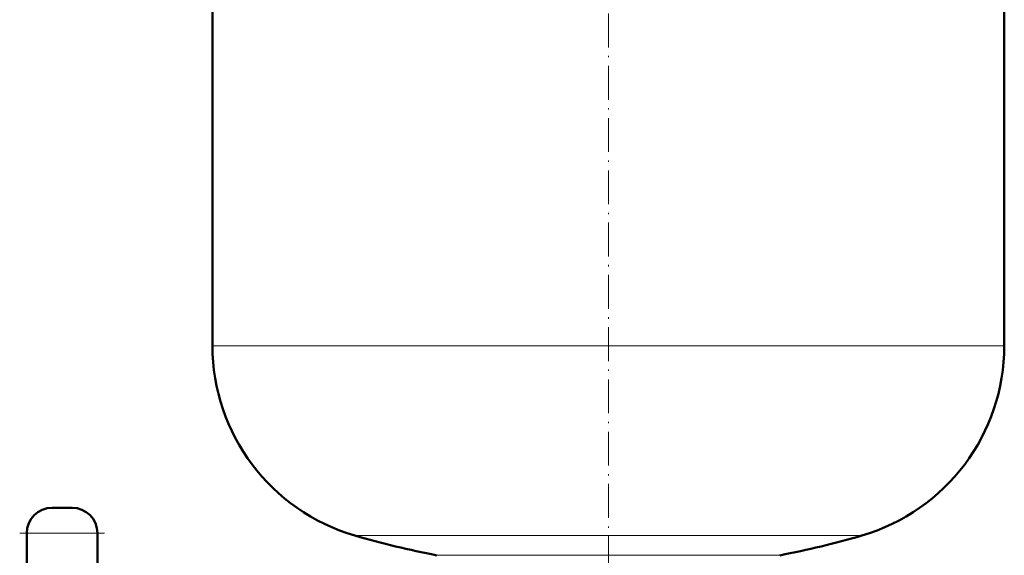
# Model space of a CAD drawing. Extents: x -1976 to 2357, y -1877 to 748.
# Tile 6 of 61: x -1097 to -749, y -52 to 138. Entities that reach past the tile are written whole.
import ezdxf

# ---------------------------------------------------------------- set-up
doc = ezdxf.new("R2010")
doc.units = 0
doc.linetypes.add('DASHDOT', pattern=[18.5, 12, -3, 0.5, -3])

msp = doc.modelspace()

# ---------------------------------------------------------------- linework, layer by layer
at = {"color": 7, "linetype": 'DASHDOT', "lineweight": 18}
for p, q in [((-889.04, 417.59), (-889.04, -86.7)), ((-1067.19, -43.82), (-1097.19, -43.82)), ((-889.04, -47.86), (-889.04, -93.64))]:
    msp.add_line(p, q, dxfattribs=at)
at = {"color": 7, "lineweight": 50}
for p, q in [((-1029.04, 22.52), (-1029.04, 143.64)), ((-749.04, 143.64), (-749.04, 22.52)), ((-1085.69, -34.82), (-1078.69, -34.82)), ((-1094.69, -43.82), (-1094.69, -92.82)), ((-1069.69, -43.82), (-1069.69, -92.82))]:
    msp.add_line(p, q, dxfattribs=at)
at = {"color": 7, "lineweight": 18}
for p, q in [((-1029.04, 22.52), (-749.04, 22.52)), ((-1094.69, -43.82), (-1069.69, -43.82)), ((-978.64, -44.68), (-889.04, -44.68)), ((-889.04, -44.68), (-799.44, -44.68)), ((-889.04, -51.67), (-949.7, -51.67)), ((-828.37, -51.67), (-889.04, -51.67))]:
    msp.add_line(p, q, dxfattribs=at)
at = {"color": 7, "lineweight": 50}
for centre, radius, start, end in [((-959.04, 22.52), 70, 180, 253.7398), ((-819.04, 22.52), 70, 286.2602, 360), ((-1085.69, -43.82), 9, 90, 180), ((-1078.69, -43.82), 9, 0, 90), ((-889.04, 262.52), 320, 253.7398, 259.0714), ((-889.04, 262.52), 320, 280.9286, 286.2602)]:
    msp.add_arc(centre, radius, start, end, dxfattribs=at)

doc.saveas('drawing.dxf')
